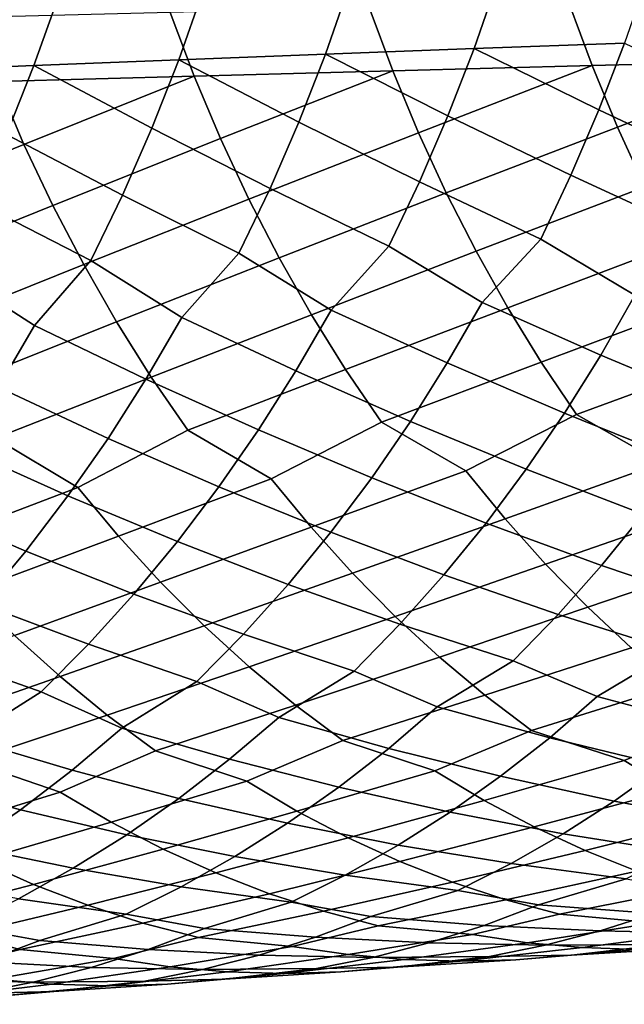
# Model space of a CAD drawing. Header units: metres. Extents: x -166 to 33, y -71 to 34.
# Tile 36 of 256: x -111.24 to -106.28, y -13.8 to -5.71. Entities that reach past the tile are written whole.
import ezdxf

# ---------------------------------------------------------------- set-up
doc = ezdxf.new("R2010")
doc.units = ezdxf.units.M
doc.layers.add('solid_12208131', color=7, linetype='CONTINUOUS')

msp = doc.modelspace()

# ---------------------------------------------------------------- linework, layer by layer
at = {"layer": 'solid_12208131'}
for points in [[(-107.312653, -5.387945, 223.262711), (-107.508163, -5.951785, 223.383301), (-108.72805, -5.997735, 222.427597), (-108.529488, -5.429501, 222.308624)], [(-106.080574, -5.347055, 224.199142), (-106.273048, -5.90657, 224.32132), (-107.508163, -5.951785, 223.383301), (-107.312653, -5.387945, 223.262711)], [(-109.730644, -5.471707, 221.337189), (-109.932266, -6.044403, 221.454559), (-111.120392, -6.091771, 220.464478), (-110.915688, -5.514549, 220.348724)], [(-108.529488, -5.429501, 222.308624), (-108.72805, -5.997735, 222.427597), (-109.932266, -6.044403, 221.454559), (-109.730644, -5.471707, 221.337189)], [(-110.915688, -5.514549, 220.348724), (-111.120392, -6.091771, 220.464478), (-112.291992, -6.139822, 219.457672), (-112.084183, -5.558009, 219.343552)], [(-106.538467, -6.091817, 248.069366), (-106.729271, -5.575088, 248.222), (-108.370354, -5.61439, 247.411575), (-108.175957, -6.134708, 247.260422)], [(-104.891495, -6.049876, 248.857941), (-105.07872, -5.536655, 249.012024), (-106.729271, -5.575088, 248.222), (-106.538467, -6.091817, 248.069366)], [(-109.803772, -6.178533, 246.431412), (-110.001793, -5.654545, 246.581085), (-111.623405, -5.695535, 245.730865), (-111.421753, -6.223269, 245.582672)], [(-108.175957, -6.134708, 247.260422), (-108.370354, -5.61439, 247.411575), (-110.001793, -5.654545, 246.581085), (-109.803772, -6.178533, 246.431412)], [(-108.72805, -5.997735, 222.427597), (-107.508163, -5.951785, 223.383301), (-107.722687, -6.504711, 223.516144)], [(-107.508163, -5.951785, 223.383301), (-106.484222, -6.455241, 224.455917), (-106.713699, -6.992107, 224.602585), (-107.722687, -6.504711, 223.516144)], [(-107.508163, -5.951785, 223.383301), (-106.273048, -5.90657, 224.32132), (-106.484222, -6.455241, 224.455917)], [(-106.273048, -5.90657, 224.32132), (-105.230965, -6.406592, 225.377716), (-105.456795, -6.939348, 225.52626), (-106.484222, -6.455241, 224.455917)], [(-111.120392, -6.091771, 220.464478), (-109.932266, -6.044403, 221.454559), (-110.153526, -6.60604, 221.583908)], [(-109.932266, -6.044403, 221.454559), (-108.945938, -6.554983, 222.558701), (-109.182732, -7.100272, 222.701584), (-110.153526, -6.60604, 221.583908)], [(-109.932266, -6.044403, 221.454559), (-108.72805, -5.997735, 222.427597), (-108.945938, -6.554983, 222.558701)], [(-108.72805, -5.997735, 222.427597), (-107.722687, -6.504711, 223.516144), (-107.955818, -7.045755, 223.660919), (-108.945938, -6.554983, 222.558701)], [(-106.331291, -6.596041, 247.903259), (-104.891495, -6.049876, 248.857941), (-106.538467, -6.091817, 248.069366)], [(-106.10672, -7.086736, 247.724777), (-104.688202, -6.550693, 248.690231), (-104.891495, -6.049876, 248.857941), (-106.331291, -6.596041, 247.903259)], [(-111.120392, -6.091771, 220.464478), (-111.345047, -6.65786, 220.592072), (-112.520065, -6.710426, 219.583496), (-112.291992, -6.139822, 219.457672)], [(-111.120392, -6.091771, 220.464478), (-110.153526, -6.60604, 221.583908), (-110.394005, -7.155637, 221.724899), (-111.345047, -6.65786, 220.592072)], [(-109.588768, -6.689809, 246.268509), (-108.175957, -6.134708, 247.260422), (-109.803772, -6.178533, 246.431412)], [(-109.355759, -7.187332, 246.093536), (-107.964874, -6.64242, 247.095901), (-108.175957, -6.134708, 247.260422), (-109.588768, -6.689809, 246.268509)], [(-107.964874, -6.64242, 247.095901), (-106.538467, -6.091817, 248.069366), (-108.175957, -6.134708, 247.260422)], [(-107.736092, -7.136491, 246.919174), (-106.331291, -6.596041, 247.903259), (-106.538467, -6.091817, 248.069366), (-107.964874, -6.64242, 247.095901)], [(-112.565231, -7.292182, 244.383469), (-111.202789, -6.738187, 245.421387), (-111.421753, -6.223269, 245.582672), (-112.80677, -6.787535, 244.554871)], [(-111.202789, -6.738187, 245.421387), (-109.803772, -6.178533, 246.431412), (-111.421753, -6.223269, 245.582672)], [(-110.96553, -7.239236, 245.248199), (-109.588768, -6.689809, 246.268509), (-109.803772, -6.178533, 246.431412), (-111.202789, -6.738187, 245.421387)], [(-106.484222, -6.455241, 224.455917), (-105.456795, -6.939348, 225.52626), (-105.700233, -7.459413, 225.68663), (-106.713699, -6.992107, 224.602585)], [(-107.722687, -6.504711, 223.516144), (-106.713699, -6.992107, 224.602585), (-106.961082, -7.516201, 224.760941), (-107.955818, -7.045755, 223.660919)], [(-110.153526, -6.60604, 221.583908), (-109.182732, -7.100272, 222.701584), (-109.438026, -7.632621, 222.855896), (-110.394005, -7.155637, 221.724899)], [(-108.945938, -6.554983, 222.558701), (-107.955818, -7.045755, 223.660919), (-108.207153, -7.573945, 223.817261), (-109.182732, -7.100272, 222.701584)], [(-107.491211, -7.615965, 246.730087), (-106.10672, -7.086736, 247.724777), (-106.331291, -6.596041, 247.903259), (-107.736092, -7.136491, 246.919174)], [(-111.345047, -6.65786, 220.592072), (-110.394005, -7.155637, 221.724899), (-110.65329, -7.692207, 221.877167), (-111.589226, -7.211829, 220.731155)], [(-110.711571, -7.725447, 245.062912), (-109.355759, -7.187332, 246.093536), (-109.588768, -6.689809, 246.268509), (-110.96553, -7.239236, 245.248199)], [(-109.106346, -7.670138, 245.906342), (-107.736092, -7.136491, 246.919174), (-107.964874, -6.64242, 247.095901), (-109.355759, -7.187332, 246.093536)], [(-112.306702, -7.781868, 244.200089), (-110.96553, -7.239236, 245.248199), (-111.202789, -6.738187, 245.421387), (-112.565231, -7.292182, 244.383469)], [(-106.713699, -6.992107, 224.602585), (-105.700233, -7.459413, 225.68663), (-106.188309, -7.976611, 225.693817), (-106.961082, -7.516201, 224.760941)], [(-109.182732, -7.100272, 222.701584), (-108.207153, -7.573945, 223.817261), (-108.682106, -8.098632, 223.826279), (-109.438026, -7.632621, 222.855896)], [(-107.955818, -7.045755, 223.660919), (-106.961082, -7.516201, 224.760941), (-107.442528, -8.037121, 224.768906), (-108.207153, -7.573945, 223.817261)], [(-107.231232, -8.079882, 246.528778), (-105.866333, -7.562952, 247.533813), (-106.10672, -7.086736, 247.724777), (-107.491211, -7.615965, 246.730087)], [(-110.441963, -8.195844, 244.865631), (-109.106346, -7.670138, 245.906342), (-109.355759, -7.187332, 246.093536), (-110.711571, -7.725447, 245.062912)], [(-110.394005, -7.155637, 221.724899), (-109.438026, -7.632621, 222.855896), (-109.906639, -8.16112, 222.866257), (-110.65329, -7.692207, 221.877167)], [(-108.841568, -8.137259, 245.707047), (-107.491211, -7.615965, 246.730087), (-107.736092, -7.136491, 246.919174), (-109.106346, -7.670138, 245.906342)], [(-112.032242, -8.25561, 244.004837), (-110.711571, -7.725447, 245.062912), (-110.96553, -7.239236, 245.248199), (-112.306702, -7.781868, 244.200089)], [(-111.589226, -7.211829, 220.731155), (-110.65329, -7.692207, 221.877167), (-111.115715, -8.224564, 221.889145), (-111.852524, -7.752681, 220.881378)], [(-106.961082, -7.516201, 224.760941), (-106.188309, -7.976611, 225.693817), (-106.468903, -8.469184, 225.874725), (-107.442528, -8.037121, 224.768906)], [(-108.207153, -7.573945, 223.817261), (-107.442528, -8.037121, 224.768906), (-107.7276, -8.533527, 224.947495), (-108.682106, -8.098632, 223.826279)], [(-106.956703, -8.527273, 246.315613), (-105.611137, -8.023734, 247.330505), (-105.866333, -7.562952, 247.533813), (-107.231232, -8.079882, 246.528778)], [(-110.157272, -8.649446, 244.656723), (-108.841568, -8.137259, 245.707047), (-109.106346, -7.670138, 245.906342), (-110.441963, -8.195844, 244.865631)], [(-109.438026, -7.632621, 222.855896), (-108.682106, -8.098632, 223.826279), (-108.971672, -8.598933, 224.002563), (-109.906639, -8.16112, 222.866257)], [(-108.561974, -8.587723, 245.496002), (-107.231232, -8.079882, 246.528778), (-107.491211, -7.615965, 246.730087), (-108.841568, -8.137259, 245.707047)], [(-111.852524, -7.752681, 220.881378), (-111.115715, -8.224564, 221.889145), (-111.41433, -8.732828, 222.06076), (-112.308945, -8.288938, 220.895233)], [(-111.742416, -8.712417, 243.798096), (-110.441963, -8.195844, 244.865631), (-110.711571, -7.725447, 245.062912), (-112.032242, -8.25561, 244.004837)], [(-110.65329, -7.692207, 221.877167), (-109.906639, -8.16112, 222.866257), (-110.200714, -8.665375, 223.040207), (-111.115715, -8.224564, 221.889145)], [(-106.188309, -7.976611, 225.693817), (-105.195969, -8.405927, 226.783936), (-105.488342, -8.879206, 226.977997), (-106.468903, -8.469184, 225.874725)], [(-108.268082, -9.020556, 245.273605), (-106.956703, -8.527273, 246.315613), (-107.231232, -8.079882, 246.528778), (-108.561974, -8.587723, 245.496002)], [(-107.442528, -8.037121, 224.768906), (-106.468903, -8.469184, 225.874725), (-106.766022, -8.946136, 226.06636), (-107.7276, -8.533527, 224.947495)], [(-106.668144, -8.957177, 246.090973), (-105.341644, -8.468124, 247.115234), (-105.611137, -8.023734, 247.330505), (-106.956703, -8.527273, 246.315613)], [(-109.906639, -8.16112, 222.866257), (-108.971672, -8.598933, 224.002563), (-109.278313, -9.083405, 224.189316), (-110.200714, -8.665375, 223.040207)], [(-109.858025, -9.085276, 244.436584), (-108.561974, -8.587723, 245.496002), (-108.841568, -8.137259, 245.707047), (-110.157272, -8.649446, 244.656723)], [(-108.682106, -8.098632, 223.826279), (-107.7276, -8.533527, 224.947495), (-108.029472, -9.014211, 225.136688), (-108.971672, -8.598933, 224.002563)], [(-111.437798, -9.151306, 243.580215), (-110.157272, -8.649446, 244.656723), (-110.441963, -8.195844, 244.865631), (-111.742416, -8.712417, 243.798096)], [(-111.115715, -8.224564, 221.889145), (-110.200714, -8.665375, 223.040207), (-110.512146, -9.153693, 223.224518), (-111.41433, -8.732828, 222.06076)], [(-106.468903, -8.469184, 225.874725), (-105.488342, -8.879206, 226.977997), (-105.796684, -9.335983, 227.18248), (-106.766022, -8.946136, 226.06636)], [(-105.968117, -9.35241, 246.05481), (-105.058388, -8.895165, 246.888367), (-105.341644, -8.468124, 247.115234), (-106.668144, -8.957177, 246.090973)], [(-107.575089, -9.418641, 245.239502), (-106.668144, -8.957177, 246.090973), (-106.956703, -8.527273, 246.315613), (-108.268082, -9.020556, 245.273605)], [(-107.7276, -8.533527, 224.947495), (-106.766022, -8.946136, 226.06636), (-107.079376, -9.406477, 226.26828), (-108.029472, -9.014211, 225.136688)], [(-110.758507, -9.555357, 243.549301), (-109.858025, -9.085276, 244.436584), (-110.157272, -8.649446, 244.656723), (-111.437798, -9.151306, 243.580215)], [(-109.171944, -9.4863, 244.404221), (-108.268082, -9.020556, 245.273605), (-108.561974, -8.587723, 245.496002), (-109.858025, -9.085276, 244.436584)], [(-108.971672, -8.598933, 224.002563), (-108.029472, -9.014211, 225.136688), (-108.347847, -9.478173, 225.33606), (-109.278313, -9.083405, 224.189316)], [(-110.200714, -8.665375, 223.040207), (-109.278313, -9.083405, 224.189316), (-109.60173, -9.551045, 224.386124), (-110.512146, -9.153693, 223.224518)], [(-111.41433, -8.732828, 222.06076), (-110.512146, -9.153693, 223.224518), (-110.84063, -9.625066, 223.418747), (-111.730583, -9.225049, 222.242599)], [(-107.254028, -9.812715, 244.995834), (-105.968117, -9.35241, 246.05481), (-106.668144, -8.957177, 246.090973), (-107.575089, -9.418641, 245.239502)], [(-106.766022, -8.946136, 226.06636), (-105.796684, -9.335983, 227.18248), (-106.120697, -9.77527, 227.396957), (-107.079376, -9.406477, 226.26828)], [(-108.845009, -9.883061, 244.163086), (-107.575089, -9.418641, 245.239502), (-108.268082, -9.020556, 245.273605), (-109.171944, -9.4863, 244.404221)], [(-108.029472, -9.014211, 225.136688), (-107.079376, -9.406477, 226.26828), (-107.408661, -9.849213, 226.480087), (-108.347847, -9.478173, 225.33606)], [(-110.425667, -9.954867, 243.310684), (-109.171944, -9.4863, 244.404221), (-109.858025, -9.085276, 244.436584), (-110.758507, -9.555357, 243.549301)], [(-109.278313, -9.083405, 224.189316), (-108.347847, -9.478173, 225.33606), (-108.682426, -9.924414, 225.545197), (-109.60173, -9.551045, 224.386124)], [(-111.995819, -10.0281, 242.43895), (-110.758507, -9.555357, 243.549301), (-111.437798, -9.151306, 243.580215), (-112.334587, -9.625782, 242.675018)], [(-110.512146, -9.153693, 223.224518), (-109.60173, -9.551045, 224.386124), (-109.94162, -10.000843, 224.59256), (-110.84063, -9.625066, 223.418747)], [(-111.730583, -9.225049, 222.242599), (-110.84063, -9.625066, 223.418747), (-111.18586, -10.078473, 223.622498), (-112.064171, -9.700206, 222.43425)], [(-106.920692, -10.186715, 244.742111), (-105.652901, -9.743855, 245.808655), (-105.968117, -9.35241, 246.05481), (-107.254028, -9.812715, 244.995834)], [(-108.505577, -10.259589, 243.911972), (-107.254028, -9.812715, 244.995834), (-107.575089, -9.418641, 245.239502), (-108.845009, -9.883061, 244.163086)], [(-107.079376, -9.406477, 226.26828), (-106.120697, -9.77527, 227.396957), (-106.461624, -10.196272, 227.619827), (-107.408661, -9.849213, 226.480087)], [(-110.080109, -10.333979, 243.062195), (-108.845009, -9.883061, 244.163086), (-109.171944, -9.4863, 244.404221), (-110.425667, -9.954867, 243.310684)], [(-108.347847, -9.478173, 225.33606), (-107.408661, -9.849213, 226.480087), (-107.755119, -10.273544, 226.700134), (-108.682426, -9.924414, 225.545197)], [(-111.644104, -10.409852, 242.193115), (-110.425667, -9.954867, 243.310684), (-110.758507, -9.555357, 243.549301), (-111.995819, -10.0281, 242.43895)], [(-109.60173, -9.551045, 224.386124), (-108.682426, -9.924414, 225.545197), (-109.034424, -10.352126, 225.762405), (-109.94162, -10.000843, 224.59256)], [(-112.064171, -9.700206, 222.43425), (-111.18586, -10.078473, 223.622498), (-111.549011, -10.513101, 223.83403), (-112.414772, -10.157273, 222.635284)], [(-110.84063, -9.625066, 223.418747), (-109.94162, -10.000843, 224.59256), (-110.299179, -10.431989, 224.806946), (-111.18586, -10.078473, 223.622498)], [(-106.575829, -10.540025, 244.478897), (-105.325623, -10.115387, 245.552338), (-105.652901, -9.743855, 245.808655), (-106.920692, -10.186715, 244.742111)], [(-106.120697, -9.77527, 227.396957), (-105.154312, -10.12034, 228.521194), (-105.504196, -10.519112, 228.755981), (-106.461624, -10.196272, 227.619827)], [(-108.154411, -10.615261, 243.651474), (-106.920692, -10.186715, 244.742111), (-107.254028, -9.812715, 244.995834), (-108.505577, -10.259589, 243.911972)], [(-107.408661, -9.849213, 226.480087), (-106.461624, -10.196272, 227.619827), (-106.817268, -10.598194, 227.851685), (-107.755119, -10.273544, 226.700134)], [(-109.72261, -10.692066, 242.804428), (-108.505577, -10.259589, 243.911972), (-108.845009, -9.883061, 244.163086), (-110.080109, -10.333979, 243.062195)], [(-108.682426, -9.924414, 225.545197), (-107.755119, -10.273544, 226.700134), (-108.116531, -10.678669, 226.929062), (-109.034424, -10.352126, 225.762405)], [(-111.280235, -10.770409, 241.93808), (-110.080109, -10.333979, 243.062195), (-110.425667, -9.954867, 243.310684), (-111.644104, -10.409852, 242.193115)], [(-109.94162, -10.000843, 224.59256), (-109.034424, -10.352126, 225.762405), (-109.401627, -10.760503, 225.988403), (-110.299179, -10.431989, 224.806946)], [(-111.18586, -10.078473, 223.622498), (-110.299179, -10.431989, 224.806946), (-110.672195, -10.843666, 225.029984), (-111.549011, -10.513101, 223.83403)], [(-107.79229, -10.949462, 243.382141), (-106.575829, -10.540025, 244.478897), (-106.920692, -10.186715, 244.742111), (-108.154411, -10.615261, 243.651474)], [(-106.220192, -10.872033, 244.206757), (-104.98703, -10.466391, 245.286423), (-105.325623, -10.115387, 245.552338), (-106.575829, -10.540025, 244.478897)], [(-109.353958, -11.02851, 242.537918), (-108.154411, -10.615261, 243.651474), (-108.505577, -10.259589, 243.911972), (-109.72261, -10.692066, 242.804428)], [(-106.461624, -10.196272, 227.619827), (-105.504196, -10.519112, 228.755981), (-105.86776, -10.89823, 228.999435), (-106.817268, -10.598194, 227.851685)], [(-110.905022, -11.109146, 241.674408), (-109.72261, -10.692066, 242.804428), (-110.080109, -10.333979, 243.062195), (-111.280235, -10.770409, 241.93808)], [(-107.755119, -10.273544, 226.700134), (-106.817268, -10.598194, 227.851685), (-107.186821, -10.980333, 228.092117), (-108.116531, -10.678669, 226.929062)], [(-109.034424, -10.352126, 225.762405), (-108.116531, -10.678669, 226.929062), (-108.492096, -11.063876, 227.166458), (-109.401627, -10.760503, 225.988403)], [(-110.299179, -10.431989, 224.806946), (-109.401627, -10.760503, 225.988403), (-109.783218, -11.148826, 226.222763), (-110.672195, -10.843666, 225.029984)], [(-111.549011, -10.513101, 223.83403), (-110.672195, -10.843666, 225.029984), (-111.059845, -11.235148, 225.261292), (-111.927879, -10.928124, 224.054108)], [(-107.419861, -11.261579, 243.104584), (-106.220192, -10.872033, 244.206757), (-106.575829, -10.540025, 244.478897), (-107.79229, -10.949462, 243.382141)], [(-108.974823, -11.342694, 242.263275), (-107.79229, -10.949462, 243.382141), (-108.154411, -10.615261, 243.651474), (-109.353958, -11.02851, 242.537918)], [(-106.817268, -10.598194, 227.851685), (-105.86776, -10.89823, 228.999435), (-106.49662, -11.27299, 229.07988), (-107.186821, -10.980333, 228.092117)], [(-110.51915, -11.425445, 241.402695), (-109.353958, -11.02851, 242.537918), (-109.72261, -10.692066, 242.804428), (-110.905022, -11.109146, 241.674408)], [(-108.116531, -10.678669, 226.929062), (-107.186821, -10.980333, 228.092117), (-107.810722, -11.357699, 228.171982), (-108.492096, -11.063876, 227.166458)], [(-112.052643, -11.509795, 240.523117), (-110.905022, -11.109146, 241.674408), (-111.280235, -10.770409, 241.93808), (-112.44529, -11.191336, 240.791885)], [(-109.401627, -10.760503, 225.988403), (-108.492096, -11.063876, 227.166458), (-109.111153, -11.443868, 227.246017), (-109.783218, -11.148826, 226.222763)], [(-110.672195, -10.843666, 225.029984), (-109.783218, -11.148826, 226.222763), (-110.397598, -11.531461, 226.302292), (-111.059845, -11.235148, 225.261292)], [(-107.03653, -11.550937, 242.820099), (-105.854439, -11.182131, 243.926315), (-106.220192, -10.872033, 244.206757), (-107.419861, -11.261579, 243.104584)], [(-105.86776, -10.89823, 228.999435), (-105.169189, -11.189774, 229.969467), (-105.553116, -11.525314, 230.231216), (-106.49662, -11.27299, 229.07988)], [(-111.927879, -10.928124, 224.054108), (-111.059845, -11.235148, 225.261292), (-111.669701, -11.620446, 225.341064), (-112.321625, -11.322812, 224.282364)], [(-108.584625, -11.633938, 241.981827), (-107.419861, -11.261579, 243.104584), (-107.79229, -10.949462, 243.382141), (-108.974823, -11.342694, 242.263275)], [(-107.186821, -10.980333, 228.092117), (-106.49662, -11.27299, 229.07988), (-106.886925, -11.611219, 229.338455), (-107.810722, -11.357699, 228.171982)], [(-110.12204, -11.718618, 241.124283), (-108.974823, -11.342694, 242.263275), (-109.353958, -11.02851, 242.537918), (-110.51915, -11.425445, 241.402695)], [(-108.492096, -11.063876, 227.166458), (-107.810722, -11.357699, 228.171982), (-108.207413, -11.698659, 228.427353), (-109.111153, -11.443868, 227.246017)], [(-111.648598, -11.804941, 240.247757), (-110.51915, -11.425445, 241.402695), (-110.905022, -11.109146, 241.674408), (-112.052643, -11.509795, 240.523117)], [(-109.783218, -11.148826, 226.222763), (-109.111153, -11.443868, 227.246017), (-109.514267, -11.787599, 227.498199), (-110.397598, -11.531461, 226.302292)], [(-111.059845, -11.235148, 225.261292), (-110.397598, -11.531461, 226.302292), (-110.807144, -11.878004, 226.551254), (-111.669701, -11.620446, 225.341064)], [(-106.277687, -11.797194, 242.723587), (-105.477943, -11.469649, 243.63884), (-105.854439, -11.182131, 243.926315), (-107.03653, -11.550937, 242.820099)], [(-107.831139, -11.88203, 241.887634), (-107.03653, -11.550937, 242.820099), (-107.419861, -11.261579, 243.104584), (-108.584625, -11.633938, 241.981827)], [(-106.49662, -11.27299, 229.07988), (-105.553116, -11.525314, 230.231216), (-105.949921, -11.839284, 230.499283), (-106.886925, -11.611219, 229.338455)], [(-109.373787, -11.968617, 241.032104), (-108.584625, -11.633938, 241.981827), (-108.974823, -11.342694, 242.263275), (-110.12204, -11.718618, 241.124283)], [(-107.810722, -11.357699, 228.171982), (-106.886925, -11.611219, 229.338455), (-107.290306, -11.927733, 229.603226), (-108.207413, -11.698659, 228.427353)], [(-110.905434, -12.056918, 240.157318), (-110.12204, -11.718618, 241.124283), (-110.51915, -11.425445, 241.402695), (-111.648598, -11.804941, 240.247757)], [(-109.111153, -11.443868, 227.246017), (-108.207413, -11.698659, 228.427353), (-108.617386, -12.017756, 228.688828), (-109.514267, -11.787599, 227.498199)], [(-105.879944, -12.039078, 242.424377), (-104.713615, -11.714144, 243.539703), (-105.477943, -11.469649, 243.63884), (-106.277687, -11.797194, 242.723587)], [(-110.397598, -11.531461, 226.302292), (-109.514267, -11.787599, 227.498199), (-109.930847, -12.109317, 227.756363), (-110.807144, -11.878004, 226.551254)], [(-107.426208, -12.125432, 241.591599), (-106.277687, -11.797194, 242.723587), (-107.03653, -11.550937, 242.820099), (-107.831139, -11.88203, 241.887634)], [(-111.669701, -11.620446, 225.341064), (-110.807144, -11.878004, 226.551254), (-111.23037, -12.202381, 226.806107), (-112.085732, -11.96984, 225.586807)], [(-108.961624, -12.213574, 240.739288), (-107.831139, -11.88203, 241.887634), (-108.584625, -11.633938, 241.981827), (-109.373787, -11.968617, 241.032104)], [(-106.886925, -11.611219, 229.338455), (-105.949921, -11.839284, 230.499283), (-106.357727, -12.130889, 230.773941), (-107.290306, -11.927733, 229.603226)], [(-110.486015, -12.303469, 239.867706), (-109.373787, -11.968617, 241.032104), (-110.12204, -11.718618, 241.124283), (-110.905434, -12.056918, 240.157318)], [(-108.207413, -11.698659, 228.427353), (-107.290306, -11.927733, 229.603226), (-107.70488, -12.22173, 229.874527), (-108.617386, -12.017756, 228.688828)], [(-111.999184, -12.395075, 238.977158), (-110.905434, -12.056918, 240.157318), (-111.648598, -11.804941, 240.247757), (-112.425903, -12.146894, 239.263535)], [(-109.514267, -11.787599, 227.498199), (-108.617386, -12.017756, 228.688828), (-109.038742, -12.31418, 228.956757), (-109.930847, -12.109317, 227.756363)], [(-107.014282, -12.344257, 241.289444), (-105.879944, -12.039078, 242.424377), (-106.277687, -11.797194, 242.723587), (-107.426208, -12.125432, 241.591599)], [(-110.807144, -11.878004, 226.551254), (-109.930847, -12.109317, 227.756363), (-110.359009, -12.408204, 228.020905), (-111.23037, -12.202381, 226.806107)], [(-108.542358, -12.433764, 240.440399), (-107.426208, -12.125432, 241.591599), (-107.831139, -11.88203, 241.887634), (-108.961624, -12.213574, 240.739288)], [(-105.949921, -11.839284, 230.499283), (-104.997559, -12.041695, 231.65477), (-105.408775, -12.308011, 231.938934), (-106.357727, -12.130889, 230.773941)], [(-107.290306, -11.927733, 229.603226), (-106.357727, -12.130889, 230.773941), (-106.775864, -12.399404, 231.054688), (-107.70488, -12.22173, 229.874527)], [(-112.085732, -11.96984, 225.586807), (-111.23037, -12.202381, 226.806107), (-111.665382, -12.503764, 227.067245), (-112.515648, -12.296912, 225.838333)], [(-110.059372, -12.525055, 239.572113), (-108.961624, -12.213574, 240.739288), (-109.373787, -11.968617, 241.032104), (-110.486015, -12.303469, 239.867706)], [(-108.617386, -12.017756, 228.688828), (-107.70488, -12.22173, 229.874527), (-108.129959, -12.492476, 230.151825), (-109.038742, -12.31418, 228.956757)], [(-106.5961, -12.538084, 240.981812), (-105.475319, -12.256575, 242.118973), (-105.879944, -12.039078, 242.424377), (-107.014282, -12.344257, 241.289444)], [(-111.565125, -12.618093, 238.68486), (-110.486015, -12.303469, 239.867706), (-110.905434, -12.056918, 240.157318), (-111.999184, -12.395075, 238.977158)], [(-109.930847, -12.109317, 227.756363), (-109.038742, -12.31418, 228.956757), (-109.470787, -12.587192, 229.230621), (-110.359009, -12.408204, 228.020905)], [(-108.116737, -12.628758, 240.136093), (-107.014282, -12.344257, 241.289444), (-107.426208, -12.125432, 241.591599), (-108.542358, -12.433764, 240.440399)], [(-111.23037, -12.202381, 226.806107), (-110.359009, -12.408204, 228.020905), (-110.79805, -12.683511, 228.291321), (-111.665382, -12.503764, 227.067245)], [(-106.357727, -12.130889, 230.773941), (-105.408775, -12.308011, 231.938934), (-105.829536, -12.550674, 232.228683), (-106.775864, -12.399404, 231.054688)], [(-109.626266, -12.72125, 239.271164), (-108.542358, -12.433764, 240.440399), (-108.961624, -12.213574, 240.739288), (-110.059372, -12.525055, 239.572113)], [(-107.70488, -12.22173, 229.874527), (-106.775864, -12.399404, 231.054688), (-107.203712, -12.644103, 231.340942), (-108.129959, -12.492476, 230.151825)], [(-106.17157, -12.706679, 240.669861), (-105.064552, -12.449263, 241.808029), (-105.475319, -12.256575, 242.118973), (-106.5961, -12.538084, 240.981812)], [(-111.124504, -12.815517, 238.387268), (-110.059372, -12.525055, 239.572113), (-110.486015, -12.303469, 239.867706), (-111.565125, -12.618093, 238.68486)], [(-109.038742, -12.31418, 228.956757), (-108.129959, -12.492476, 230.151825), (-108.564919, -12.739242, 230.434601), (-109.470787, -12.587192, 229.230621)], [(-107.684669, -12.798328, 239.82756), (-106.5961, -12.538084, 240.981812), (-107.014282, -12.344257, 241.289444), (-108.116737, -12.628758, 240.136093)], [(-110.359009, -12.408204, 228.020905), (-109.470787, -12.587192, 229.230621), (-109.912888, -12.836051, 229.509872), (-110.79805, -12.683511, 228.291321)], [(-109.18663, -12.891819, 238.966049), (-108.116737, -12.628758, 240.136093), (-108.542358, -12.433764, 240.440399), (-109.626266, -12.72125, 239.271164)], [(-106.775864, -12.399404, 231.054688), (-105.829536, -12.550674, 232.228683), (-106.259186, -12.769138, 232.523407), (-107.203712, -12.644103, 231.340942)], [(-111.665382, -12.503764, 227.067245), (-110.79805, -12.683511, 228.291321), (-111.247322, -12.934494, 228.567047), (-112.111465, -12.781399, 227.334198)], [(-110.677261, -12.987114, 238.085602), (-109.626266, -12.72125, 239.271164), (-110.059372, -12.525055, 239.572113), (-111.124504, -12.815517, 238.387268)], [(-108.129959, -12.492476, 230.151825), (-107.203712, -12.644103, 231.340942), (-107.64061, -12.864433, 231.632126), (-108.564919, -12.739242, 230.434601)], [(-109.470787, -12.587192, 229.230621), (-108.564919, -12.739242, 230.434601), (-109.009087, -12.961465, 230.722214), (-109.912888, -12.836051, 229.509872)], [(-107.248215, -12.942395, 239.514771), (-106.17157, -12.706679, 240.669861), (-106.5961, -12.538084, 240.981812), (-107.684669, -12.798328, 239.82756)], [(-112.156372, -13.084173, 237.186478), (-111.124504, -12.815517, 238.387268), (-111.565125, -12.618093, 238.68486), (-112.611259, -12.911523, 237.484711)], [(-110.79805, -12.683511, 228.291321), (-109.912888, -12.836051, 229.509872), (-110.364349, -13.060194, 229.79393), (-111.247322, -12.934494, 228.567047)], [(-108.742531, -13.03669, 238.656738), (-107.684669, -12.798328, 239.82756), (-108.116737, -12.628758, 240.136093), (-109.18663, -12.891819, 238.966049)], [(-107.203712, -12.644103, 231.340942), (-106.259186, -12.769138, 232.523407), (-106.978195, -12.982497, 232.643433), (-107.64061, -12.864433, 231.632126)], [(-110.225487, -13.132812, 237.77977), (-109.18663, -12.891819, 238.966049), (-109.626266, -12.72125, 239.271164), (-110.677261, -12.987114, 238.085602)], [(-108.564919, -12.739242, 230.434601), (-107.64061, -12.864433, 231.632126), (-108.355461, -13.079206, 231.750671), (-109.009087, -12.961465, 230.722214)], [(-106.808243, -13.060818, 239.19841), (-105.742722, -12.849967, 240.353638), (-106.17157, -12.706679, 240.669861), (-107.248215, -12.942395, 239.514771)], [(-106.259186, -12.769138, 232.523407), (-105.588348, -12.887555, 233.517609), (-106.028084, -13.055491, 233.822906), (-106.978195, -12.982497, 232.643433)], [(-111.696892, -13.230721, 236.884155), (-110.677261, -12.987114, 238.085602), (-111.124504, -12.815517, 238.387268), (-112.156372, -13.084173, 237.186478)], [(-109.912888, -12.836051, 229.509872), (-109.009087, -12.961465, 230.722214), (-109.719933, -13.177646, 230.839539), (-110.364349, -13.060194, 229.79393)], [(-108.294868, -13.155721, 238.343887), (-107.248215, -12.942395, 239.514771), (-107.684669, -12.798328, 239.82756), (-108.742531, -13.03669, 238.656738)], [(-106.030083, -13.132195, 239.068634), (-105.310402, -12.967802, 240.033768), (-105.742722, -12.849967, 240.353638), (-106.808243, -13.060818, 239.19841)], [(-111.247322, -12.934494, 228.567047), (-110.364349, -13.060194, 229.79393), (-111.071335, -13.277775, 229.910324), (-111.706123, -13.160582, 228.847519)], [(-109.770096, -13.25247, 237.470459), (-108.742531, -13.03669, 238.656738), (-109.18663, -12.891819, 238.966049), (-110.225487, -13.132812, 237.77977)], [(-107.64061, -12.864433, 231.632126), (-106.978195, -12.982497, 232.643433), (-107.425369, -13.151925, 232.945099), (-108.355461, -13.079206, 231.750671)], [(-111.233727, -13.351026, 236.578369), (-110.225487, -13.132812, 237.77977), (-110.677261, -12.987114, 238.085602), (-111.696892, -13.230721, 236.884155)], [(-109.009087, -12.961465, 230.722214), (-108.355461, -13.079206, 231.750671), (-108.810112, -13.250147, 232.048706), (-109.719933, -13.177646, 230.839539)], [(-107.521057, -13.227702, 238.216431), (-106.808243, -13.060818, 239.19841), (-107.248215, -12.942395, 239.514771), (-108.294868, -13.155721, 238.343887)], [(-106.978195, -12.982497, 232.643433), (-106.028084, -13.055491, 233.822906), (-106.474037, -13.198382, 234.131424), (-107.425369, -13.151925, 232.945099)], [(-110.364349, -13.060194, 229.79393), (-109.719933, -13.177646, 230.839539), (-110.182076, -13.350118, 231.133942), (-111.071335, -13.277775, 229.910324)], [(-109.000488, -13.325105, 237.345047), (-108.294868, -13.155721, 238.343887), (-108.742531, -13.03669, 238.656738), (-109.770096, -13.25247, 237.470459)], [(-108.355461, -13.079206, 231.750671), (-107.425369, -13.151925, 232.945099), (-107.878883, -13.29613, 233.249985), (-108.810112, -13.250147, 232.048706)], [(-107.070427, -13.29458, 237.89772), (-106.030083, -13.132195, 239.068634), (-106.808243, -13.060818, 239.19841), (-107.521057, -13.227702, 238.216431)], [(-106.028084, -13.055491, 233.822906), (-105.056862, -13.102478, 234.994034), (-105.50061, -13.218879, 235.308807), (-106.474037, -13.198382, 234.131424)], [(-111.706123, -13.160582, 228.847519), (-111.071335, -13.277775, 229.910324), (-111.541023, -13.451797, 230.201065), (-112.409431, -13.379557, 228.963257)], [(-110.468178, -13.424362, 236.454727), (-109.770096, -13.25247, 237.470459), (-110.225487, -13.132812, 237.77977), (-111.233727, -13.351026, 236.578369)], [(-109.719933, -13.177646, 230.839539), (-108.810112, -13.250147, 232.048706), (-109.27121, -13.395683, 232.349915), (-110.182076, -13.350118, 231.133942)], [(-108.542023, -13.392212, 237.029953), (-107.521057, -13.227702, 238.216431), (-108.294868, -13.155721, 238.343887), (-109.000488, -13.325105, 237.345047)], [(-107.425369, -13.151925, 232.945099), (-106.474037, -13.198382, 234.131424), (-106.9254, -13.315903, 234.442551), (-107.878883, -13.29613, 233.249985)], [(-106.618629, -13.33524, 237.577515), (-105.58725, -13.198857, 238.746323), (-106.030083, -13.132195, 239.068634), (-107.070427, -13.29458, 237.89772)], [(-111.92395, -13.525434, 235.545731), (-111.233727, -13.351026, 236.578369), (-111.696892, -13.230721, 236.884155), (-112.6856, -13.451349, 235.667892)], [(-110.001854, -13.491711, 236.14328), (-109.000488, -13.325105, 237.345047), (-109.770096, -13.25247, 237.470459), (-110.468178, -13.424362, 236.454727)], [(-108.810112, -13.250147, 232.048706), (-107.878883, -13.29613, 233.249985), (-108.337906, -13.414783, 233.557419), (-109.27121, -13.395683, 232.349915)], [(-108.082397, -13.432903, 236.713394), (-107.070427, -13.29458, 237.89772), (-107.521057, -13.227702, 238.216431), (-108.542023, -13.392212, 237.029953)], [(-106.474037, -13.198382, 234.131424), (-105.50061, -13.218879, 235.308807), (-105.94886, -13.309765, 235.62558), (-106.9254, -13.315903, 234.442551)], [(-106.167122, -13.349592, 237.256104), (-105.14325, -13.239495, 238.422485), (-105.58725, -13.198857, 238.746323), (-106.618629, -13.33524, 237.577515)], [(-111.071335, -13.277775, 229.910324), (-110.182076, -13.350118, 231.133942), (-110.650795, -13.497001, 231.431473), (-111.541023, -13.451797, 230.201065)], [(-109.534348, -13.532442, 235.830383), (-108.542023, -13.392212, 237.029953), (-109.000488, -13.325105, 237.345047), (-110.001854, -13.491711, 236.14328)], [(-107.878883, -13.29613, 233.249985), (-106.9254, -13.315903, 234.442551), (-107.381363, -13.407724, 234.75563), (-108.337906, -13.414783, 233.557419)], [(-107.623055, -13.447089, 236.395645), (-106.618629, -13.33524, 237.577515), (-107.070427, -13.29458, 237.89772), (-108.082397, -13.432903, 236.713394)], [(-107.164833, -13.434649, 236.077377), (-106.167122, -13.349592, 237.256104), (-106.618629, -13.33524, 237.577515), (-107.623055, -13.447089, 236.395645)], [(-106.9254, -13.315903, 234.442551), (-105.94886, -13.309765, 235.62558), (-106.708504, -13.395668, 235.759247), (-107.381363, -13.407724, 234.75563)], [(-106.708504, -13.395668, 235.759247), (-105.716698, -13.337511, 236.934174), (-106.167122, -13.349592, 237.256104), (-107.164833, -13.434649, 236.077377)], [(-105.94886, -13.309765, 235.62558), (-105.268127, -13.299083, 236.612381), (-105.716698, -13.337511, 236.934174), (-106.708504, -13.395668, 235.759247)], [(-111.449715, -13.593037, 235.23793), (-110.468178, -13.424362, 236.454727), (-111.233727, -13.351026, 236.578369), (-111.92395, -13.525434, 235.545731)], [(-110.182076, -13.350118, 231.133942), (-109.27121, -13.395683, 232.349915), (-109.737923, -13.515482, 232.653656), (-110.650795, -13.497001, 231.431473)], [(-109.27121, -13.395683, 232.349915), (-108.337906, -13.414783, 233.557419), (-108.801613, -13.507552, 233.866806), (-109.737923, -13.515482, 232.653656)], [(-109.067146, -13.546469, 235.516312), (-108.082397, -13.432903, 236.713394), (-108.542023, -13.392212, 237.029953), (-109.534348, -13.532442, 235.830383)], [(-108.337906, -13.414783, 233.557419), (-107.381363, -13.407724, 234.75563), (-108.136971, -13.494134, 234.887283), (-108.801613, -13.507552, 233.866806)], [(-107.381363, -13.407724, 234.75563), (-106.708504, -13.395668, 235.759247), (-107.164833, -13.434649, 236.077377), (-108.136971, -13.494134, 234.887283)], [(-111.541023, -13.451797, 230.201065), (-110.650795, -13.497001, 231.431473), (-111.125229, -13.617956, 231.731506), (-112.017403, -13.600042, 230.494904)], [(-110.974304, -13.633816, 234.928711), (-110.001854, -13.491711, 236.14328), (-110.468178, -13.424362, 236.454727), (-111.449715, -13.593037, 235.23793)], [(-110.650795, -13.497001, 231.431473), (-109.737923, -13.515482, 232.653656), (-110.209404, -13.609205, 232.959335), (-111.125229, -13.617956, 231.731506)], [(-110.499207, -13.647688, 234.618347), (-109.534348, -13.532442, 235.830383), (-110.001854, -13.491711, 236.14328), (-110.974304, -13.633816, 234.928711)], [(-108.801613, -13.507552, 233.866806), (-108.136971, -13.494134, 234.887283), (-108.601089, -13.533669, 235.201721), (-109.553329, -13.59444, 233.996719)], [(-108.601089, -13.533669, 235.201721), (-107.623055, -13.447089, 236.395645), (-108.082397, -13.432903, 236.713394), (-109.067146, -13.546469, 235.516312)], [(-108.136971, -13.494134, 234.887283), (-107.164833, -13.434649, 236.077377), (-107.623055, -13.447089, 236.395645), (-108.601089, -13.533669, 235.201721)], [(-110.025276, -13.634533, 234.307449), (-109.067146, -13.546469, 235.516312), (-109.534348, -13.532442, 235.830383), (-110.499207, -13.647688, 234.618347)], [(-109.737923, -13.515482, 232.653656), (-108.801613, -13.507552, 233.866806), (-109.553329, -13.59444, 233.996719), (-110.209404, -13.609205, 232.959335)], [(-109.553329, -13.59444, 233.996719), (-108.601089, -13.533669, 235.201721), (-109.067146, -13.546469, 235.516312), (-110.025276, -13.634533, 234.307449)], [(-112.017403, -13.600042, 230.494904), (-111.125229, -13.617956, 231.731506), (-111.60453, -13.712645, 232.033447), (-112.499611, -13.722168, 230.791214)], [(-111.919037, -13.750709, 233.701965), (-110.974304, -13.633816, 234.928711), (-111.449715, -13.593037, 235.23793), (-112.402077, -13.736986, 234.008636)], [(-111.437195, -13.737198, 233.394791), (-110.499207, -13.647688, 234.618347), (-110.974304, -13.633816, 234.928711), (-111.919037, -13.750709, 233.701965)], [(-111.125229, -13.617956, 231.731506), (-110.209404, -13.609205, 232.959335), (-110.957382, -13.696548, 233.087769), (-111.60453, -13.712645, 232.033447)], [(-110.957382, -13.696548, 233.087769), (-110.025276, -13.634533, 234.307449), (-110.499207, -13.647688, 234.618347), (-111.437195, -13.737198, 233.394791)], [(-110.209404, -13.609205, 232.959335), (-109.553329, -13.59444, 233.996719), (-110.025276, -13.634533, 234.307449), (-110.957382, -13.696548, 233.087769)], [(-111.60453, -13.712645, 232.033447), (-110.957382, -13.696548, 233.087769), (-111.437195, -13.737198, 233.394791), (-112.348938, -13.800415, 232.16069)]]:
    msp.add_3dface(points, dxfattribs=at)

doc.saveas('drawing.dxf')
